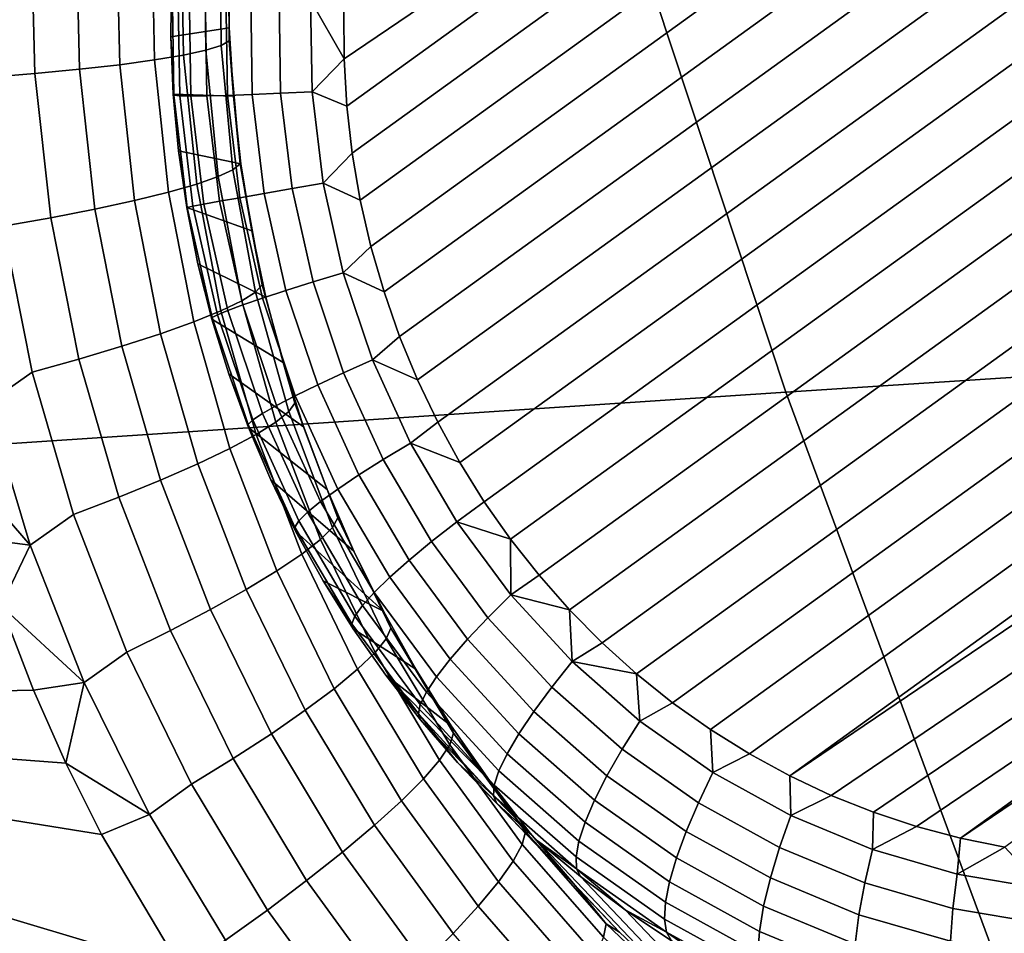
# Model space of a CAD drawing. Header units: metres. Extents: x -240 to 45, y -77 to 27.
# Tile 13 of 256: x -227.756 to -226.974, y -8.113 to -7.387. Entities that reach past the tile are written whole.
import ezdxf

# ---------------------------------------------------------------- set-up
doc = ezdxf.new("R2010")
doc.units = ezdxf.units.M
doc.layers.add('solid_102011X2', color=7, linetype='CONTINUOUS')

msp = doc.modelspace()

# ---------------------------------------------------------------- linework, layer by layer
at = {"layer": 'solid_102011X2'}
for points in [[(-227.498657, -7.38082, 273.935852), (-226.65744, -6.81143, 273.63089), (-226.624557, -6.826897, 273.620911), (-227.49852, -7.418451, 273.937744)], [(-227.496307, -7.456047, 273.938965), (-227.49852, -7.418451, 273.937744), (-226.624557, -6.826897, 273.620911)], [(-227.496307, -7.456047, 273.938965), (-226.624557, -6.826897, 273.620911), (-226.592468, -6.844385, 273.611298), (-227.491989, -7.493578, 273.939484)], [(-227.491989, -7.493578, 273.939484), (-226.592468, -6.844385, 273.611298), (-226.561417, -6.863772, 273.602142), (-227.485611, -7.530772, 273.939331)], [(-227.485611, -7.530772, 273.939331), (-226.561417, -6.863772, 273.602142), (-226.531418, -6.885045, 273.593414), (-227.477173, -7.567597, 273.938477)], [(-225.981155, -6.859543, 297.657959), (-227.392761, -6.94215, 295.94165), (-227.147232, -7.683289, 295.783081), (-225.740387, -7.591862, 297.498688)], [(-227.477173, -7.567597, 273.938477), (-226.531418, -6.885045, 273.593414), (-226.502731, -6.90802, 273.585205), (-227.466751, -7.603756, 273.93692)], [(-227.466751, -7.603756, 273.93692), (-226.502731, -6.90802, 273.585205), (-226.475357, -6.932666, 273.577515), (-227.454361, -7.639213, 273.934692)], [(-227.454361, -7.639213, 273.934692), (-226.475357, -6.932666, 273.577515), (-226.449509, -6.958776, 273.570404), (-227.440125, -7.673706, 273.931824)], [(-227.392761, -6.94215, 295.94165), (-228.788925, -7.025639, 294.207153), (-228.538406, -7.775663, 294.049469), (-227.147232, -7.683289, 295.783081)], [(-227.440125, -7.673706, 273.931824), (-226.449509, -6.958776, 273.570404), (-226.425186, -6.98629, 273.563843), (-227.424072, -7.70719, 273.928284)], [(-227.424072, -7.70719, 273.928284), (-226.425186, -6.98629, 273.563843), (-226.402588, -7.01495, 273.557922), (-227.406403, -7.73942, 273.924164)], [(-227.38707, -7.770453, 273.919434), (-227.406403, -7.73942, 273.924164), (-226.402588, -7.01495, 273.557922), (-226.381638, -7.044813, 273.552612)], [(-227.366119, -7.800317, 273.914124), (-227.38707, -7.770453, 273.919434), (-226.381638, -7.044813, 273.552612), (-226.362289, -7.075847, 273.547882)], [(-226.34462, -7.108077, 273.543762), (-227.343506, -7.828976, 273.908203), (-227.366119, -7.800317, 273.914124), (-226.362289, -7.075847, 273.547882)], [(-226.328583, -7.14156, 273.540253), (-227.319199, -7.85649, 273.901672), (-227.343506, -7.828976, 273.908203), (-226.34462, -7.108077, 273.543762)], [(-226.314346, -7.176054, 273.537354), (-227.29335, -7.8826, 273.894562), (-227.319199, -7.85649, 273.901672), (-226.328583, -7.14156, 273.540253)], [(-226.301956, -7.211511, 273.535156), (-227.265976, -7.907247, 273.886871), (-227.29335, -7.8826, 273.894562), (-226.314346, -7.176054, 273.537354)], [(-226.291534, -7.247669, 273.5336), (-227.237289, -7.930222, 273.878662), (-227.265976, -7.907247, 273.886871), (-226.301956, -7.211511, 273.535156)], [(-226.283096, -7.284494, 273.532745), (-227.207291, -7.951494, 273.869934), (-227.237289, -7.930222, 273.878662), (-226.291534, -7.247669, 273.5336)], [(-226.276718, -7.321689, 273.532562), (-227.176239, -7.970882, 273.860748), (-227.207291, -7.951494, 273.869934), (-226.283096, -7.284494, 273.532745)], [(-227.609756, -7.310316, 275.106293), (-227.608475, -7.411654, 275.09613), (-227.626205, -7.415496, 275.134369), (-227.627914, -7.311933, 275.144531)], [(-227.597168, -7.308329, 275.065918), (-227.596313, -7.407895, 275.055756), (-227.608475, -7.411654, 275.09613), (-227.609756, -7.310316, 275.106293)], [(-227.590408, -7.306012, 275.0242), (-227.589996, -7.404293, 275.014038), (-227.596313, -7.407895, 275.055756), (-227.597168, -7.308329, 275.065918)], [(-227.589996, -7.404293, 275.014038), (-227.590408, -7.306012, 275.0242), (-227.590561, -7.339492, 274.97879), (-227.589874, -7.393943, 274.973022)], [(-227.747375, -7.314185, 275.261566), (-227.744415, -7.430166, 275.251801), (-227.782822, -7.433292, 275.269318), (-227.78598, -7.313638, 275.278961)], [(-227.711594, -7.314286, 275.238953), (-227.708878, -7.426753, 275.229034), (-227.744415, -7.430166, 275.251801), (-227.747375, -7.314185, 275.261566)], [(-227.679337, -7.313938, 275.211517), (-227.67691, -7.423121, 275.201508), (-227.708878, -7.426753, 275.229034), (-227.711594, -7.314286, 275.238953)], [(-227.651245, -7.313148, 275.17984), (-227.64917, -7.419344, 275.169739), (-227.67691, -7.423121, 275.201508), (-227.679337, -7.313938, 275.211517)], [(-227.627914, -7.311933, 275.144531), (-227.626205, -7.415496, 275.134369), (-227.64917, -7.419344, 275.169739), (-227.651245, -7.313148, 275.17984)], [(-226.2724, -7.35922, 273.533112), (-227.14415, -7.98837, 273.851166), (-227.176239, -7.970882, 273.860748), (-226.276718, -7.321689, 273.532562)], [(-227.589874, -7.393943, 274.973022), (-227.590561, -7.339492, 274.97879), (-227.635834, -7.355625, 274.135651), (-227.636261, -7.401033, 274.138123)], [(-227.6353, -7.35748, 274.106628), (-227.63385, -7.447261, 274.110809), (-227.636261, -7.401033, 274.138123), (-227.635834, -7.355625, 274.135651)], [(-227.63385, -7.447261, 274.110809), (-227.6353, -7.35748, 274.106628), (-227.630554, -7.359462, 274.078003), (-227.629135, -7.447791, 274.082092)], [(-227.629135, -7.447791, 274.082092), (-227.630554, -7.359462, 274.078003), (-227.621704, -7.361528, 274.050354), (-227.620316, -7.448014, 274.054382)], [(-227.620316, -7.448014, 274.054382), (-227.621704, -7.361528, 274.050354), (-227.608932, -7.363632, 274.024323), (-227.607574, -7.447925, 274.028229)], [(-227.607574, -7.447925, 274.028229), (-227.608932, -7.363632, 274.024323), (-227.592514, -7.365731, 274.000397), (-227.591187, -7.447527, 274.004181)], [(-227.591187, -7.447527, 274.004181), (-227.592514, -7.365731, 274.000397), (-227.572769, -7.36778, 273.979126), (-227.571503, -7.446827, 273.982788)], [(-226.2724, -7.35922, 273.533112), (-226.270187, -7.396815, 273.534332), (-227.14415, -7.98837, 273.851166)], [(-227.571503, -7.446827, 273.982788), (-227.572769, -7.36778, 273.979126), (-227.550156, -7.369736, 273.960938), (-227.548935, -7.445842, 273.964478)], [(-227.548935, -7.445842, 273.964478), (-227.550156, -7.369736, 273.960938), (-227.525116, -7.371557, 273.946228), (-227.523941, -7.444591, 273.949615)], [(-227.525116, -7.371557, 273.946228), (-227.498657, -7.38082, 273.935852), (-227.49852, -7.418451, 273.937744)], [(-227.523941, -7.444591, 273.949615), (-227.525116, -7.371557, 273.946228), (-227.49852, -7.418451, 273.937744)], [(-227.586533, -7.448168, 274.966858), (-227.589874, -7.393943, 274.973022), (-227.636261, -7.401033, 274.138123), (-227.634369, -7.44644, 274.139862)], [(-227.589996, -7.404293, 275.014038), (-227.589874, -7.393943, 274.973022), (-227.586533, -7.448168, 274.966858)], [(-226.27005, -7.434446, 273.536224), (-227.111267, -8.003837, 273.841187), (-227.14415, -7.98837, 273.851166), (-226.270187, -7.396815, 273.534332)], [(-227.63385, -7.447261, 274.110809), (-227.634369, -7.44644, 274.139862), (-227.636261, -7.401033, 274.138123)], [(-227.589996, -7.404293, 275.014038), (-227.581055, -7.50189, 275.002625), (-227.586868, -7.506648, 275.044281), (-227.596313, -7.407895, 275.055756)], [(-227.589996, -7.404293, 275.014038), (-227.586533, -7.448168, 274.966858), (-227.581055, -7.50189, 275.002625)], [(-227.608475, -7.411654, 275.09613), (-227.598495, -7.512058, 275.084656), (-227.615677, -7.51801, 275.122864), (-227.626205, -7.415496, 275.134369)], [(-227.596313, -7.407895, 275.055756), (-227.586868, -7.506648, 275.044281), (-227.598495, -7.512058, 275.084656), (-227.608475, -7.411654, 275.09613)], [(-227.64917, -7.419344, 275.169739), (-227.638077, -7.524387, 275.158234), (-227.665253, -7.531061, 275.190002), (-227.67691, -7.423121, 275.201508)], [(-227.626205, -7.415496, 275.134369), (-227.615677, -7.51801, 275.122864), (-227.638077, -7.524387, 275.158234), (-227.64917, -7.419344, 275.169739)], [(-227.523941, -7.444591, 273.949615), (-227.49852, -7.418451, 273.937744), (-227.496307, -7.456047, 273.938965)], [(-227.708878, -7.426753, 275.229034), (-227.696655, -7.5379, 275.21759), (-227.731674, -7.544767, 275.240387), (-227.744415, -7.430166, 275.251801)], [(-227.67691, -7.423121, 275.201508), (-227.665253, -7.531061, 275.190002), (-227.696655, -7.5379, 275.21759), (-227.708878, -7.426753, 275.229034)], [(-227.744415, -7.430166, 275.251801), (-227.731674, -7.544767, 275.240387), (-227.769592, -7.551526, 275.257965), (-227.782822, -7.433292, 275.269318)], [(-226.272003, -7.471937, 273.538788), (-227.077606, -8.017276, 273.830872), (-227.111267, -8.003837, 273.841187), (-226.27005, -7.434446, 273.536224)], [(-227.580566, -7.501995, 274.960388), (-227.586533, -7.448168, 274.966858), (-227.634369, -7.44644, 274.139862), (-227.630127, -7.491711, 274.140808)], [(-227.63385, -7.447261, 274.110809), (-227.623184, -7.536509, 274.111938), (-227.630127, -7.491711, 274.140808), (-227.634369, -7.44644, 274.139862)], [(-227.623184, -7.536509, 274.111938), (-227.63385, -7.447261, 274.110809), (-227.629135, -7.447791, 274.082092), (-227.618637, -7.535594, 274.083221)], [(-227.618637, -7.535594, 274.083221), (-227.629135, -7.447791, 274.082092), (-227.620316, -7.448014, 274.054382), (-227.610046, -7.533985, 274.05545)], [(-227.610046, -7.533985, 274.05545), (-227.620316, -7.448014, 274.054382), (-227.607574, -7.447925, 274.028229), (-227.597565, -7.531717, 274.029297)], [(-227.597565, -7.531717, 274.029297), (-227.607574, -7.447925, 274.028229), (-227.591187, -7.447527, 274.004181), (-227.581467, -7.528836, 274.005219)], [(-227.581467, -7.528836, 274.005219), (-227.591187, -7.447527, 274.004181), (-227.571503, -7.446827, 273.982788), (-227.562103, -7.525405, 273.983765)], [(-227.581055, -7.50189, 275.002625), (-227.586533, -7.448168, 274.966858), (-227.580566, -7.501995, 274.960388)], [(-227.562103, -7.525405, 273.983765), (-227.571503, -7.446827, 273.982788), (-227.548935, -7.445842, 273.964478), (-227.539886, -7.521495, 273.965424)], [(-227.539886, -7.521495, 273.965424), (-227.548935, -7.445842, 273.964478), (-227.523941, -7.444591, 273.949615), (-227.515259, -7.51719, 273.950531)], [(-227.515259, -7.51719, 273.950531), (-227.523941, -7.444591, 273.949615), (-227.496307, -7.456047, 273.938965), (-227.491989, -7.493578, 273.939484)], [(-226.276031, -7.509224, 273.542053), (-227.04335, -8.02863, 273.820221), (-227.077606, -8.017276, 273.830872), (-226.272003, -7.471937, 273.538788)], [(-227.57196, -7.555305, 274.953613), (-227.580566, -7.501995, 274.960388), (-227.630127, -7.491711, 274.140808), (-227.623581, -7.536715, 274.140991)], [(-227.623184, -7.536509, 274.111938), (-227.623581, -7.536715, 274.140991), (-227.630127, -7.491711, 274.140808)], [(-227.515259, -7.51719, 273.950531), (-227.491989, -7.493578, 273.939484), (-227.485611, -7.530772, 273.939331)], [(-227.586868, -7.506648, 275.044281), (-227.568878, -7.603863, 275.03183), (-227.57988, -7.610805, 275.072113), (-227.598495, -7.512058, 275.084656)], [(-227.581055, -7.50189, 275.002625), (-227.563599, -7.598066, 274.990234), (-227.568878, -7.603863, 275.03183), (-227.586868, -7.506648, 275.044281)], [(-227.581055, -7.50189, 275.002625), (-227.580566, -7.501995, 274.960388), (-227.57196, -7.555305, 274.953613)], [(-227.581055, -7.50189, 275.002625), (-227.57196, -7.555305, 274.953613), (-227.563599, -7.598066, 274.990234)], [(-227.598495, -7.512058, 275.084656), (-227.57988, -7.610805, 275.072113), (-227.59639, -7.618753, 275.110291), (-227.615677, -7.51801, 275.122864)], [(-226.276031, -7.509224, 273.542053), (-227.00853, -8.037886, 273.809296), (-227.04335, -8.02863, 273.820221)], [(-226.276031, -7.509224, 273.542053), (-226.28212, -7.546182, 273.545959), (-227.00853, -8.037886, 273.809296)], [(-227.615677, -7.51801, 275.122864), (-227.59639, -7.618753, 275.110291), (-227.618057, -7.62755, 275.145599), (-227.638077, -7.524387, 275.158234)], [(-227.544693, -7.602591, 273.982056), (-227.562103, -7.525405, 273.983765), (-227.539886, -7.521495, 273.965424), (-227.523117, -7.595809, 273.963776)], [(-227.523117, -7.595809, 273.963776), (-227.539886, -7.521495, 273.965424), (-227.515259, -7.51719, 273.950531), (-227.499176, -7.588504, 273.948944)], [(-227.499176, -7.588504, 273.948944), (-227.515259, -7.51719, 273.950531), (-227.485611, -7.530772, 273.939331), (-227.477173, -7.567597, 273.938477)], [(-227.638077, -7.524387, 275.158234), (-227.618057, -7.62755, 275.145599), (-227.644455, -7.63702, 275.177307), (-227.665253, -7.531061, 275.190002)], [(-227.578995, -7.614024, 274.027466), (-227.597565, -7.531717, 274.029297), (-227.581467, -7.528836, 274.005219), (-227.563461, -7.608706, 274.003448)], [(-227.563461, -7.608706, 274.003448), (-227.581467, -7.528836, 274.005219), (-227.562103, -7.525405, 273.983765), (-227.544693, -7.602591, 273.982056)], [(-227.696655, -7.5379, 275.21759), (-227.675079, -7.646974, 275.204803), (-227.70929, -7.657215, 275.227539), (-227.731674, -7.544767, 275.240387)], [(-227.665253, -7.531061, 275.190002), (-227.644455, -7.63702, 275.177307), (-227.675079, -7.646974, 275.204803), (-227.696655, -7.5379, 275.21759)], [(-227.623184, -7.536509, 274.111938), (-227.603409, -7.624175, 274.109985), (-227.614716, -7.581318, 274.140381), (-227.623581, -7.536715, 274.140991)], [(-227.56076, -7.607959, 274.946594), (-227.57196, -7.555305, 274.953613), (-227.623581, -7.536715, 274.140991), (-227.614716, -7.581318, 274.140381)], [(-227.603409, -7.624175, 274.109985), (-227.623184, -7.536509, 274.111938), (-227.618637, -7.535594, 274.083221), (-227.599197, -7.621842, 274.081299)], [(-227.599197, -7.621842, 274.081299), (-227.618637, -7.535594, 274.083221), (-227.610046, -7.533985, 274.05545), (-227.590988, -7.618434, 274.053589)], [(-227.590988, -7.618434, 274.053589), (-227.610046, -7.533985, 274.05545), (-227.597565, -7.531717, 274.029297), (-227.578995, -7.614024, 274.027466)], [(-227.731674, -7.544767, 275.240387), (-227.70929, -7.657215, 275.227539), (-227.746429, -7.667538, 275.245087), (-227.769592, -7.551526, 275.257965)], [(-227.769592, -7.551526, 275.257965), (-227.746429, -7.667538, 275.245087), (-227.782059, -7.692389, 275.255341), (-227.80661, -7.576771, 275.268036)], [(-226.28212, -7.546182, 273.545959), (-226.973282, -8.045003, 273.798126), (-227.00853, -8.037886, 273.809296)], [(-227.563599, -7.598066, 274.990234), (-227.57196, -7.555305, 274.953613), (-227.56076, -7.607959, 274.946594)], [(-227.499176, -7.588504, 273.948944), (-227.477173, -7.567597, 273.938477), (-227.466751, -7.603756, 273.93692)], [(-227.546997, -7.659844, 274.939392), (-227.56076, -7.607959, 274.946594), (-227.614716, -7.581318, 274.140381), (-227.603577, -7.625391, 274.139038)], [(-227.603409, -7.624175, 274.109985), (-227.603577, -7.625391, 274.139038), (-227.614716, -7.581318, 274.140381)], [(-227.49884, -7.667912, 273.959564), (-227.523117, -7.595809, 273.963776), (-227.499176, -7.588504, 273.948944), (-227.475876, -7.657696, 273.944885)], [(-227.475876, -7.657696, 273.944885), (-227.499176, -7.588504, 273.948944), (-227.466751, -7.603756, 273.93692), (-227.454361, -7.639213, 273.934692)], [(-225.740387, -7.591862, 297.498688), (-227.147232, -7.683289, 295.783081), (-226.876999, -8.412766, 295.608521), (-225.475372, -8.312657, 297.323395)], [(-227.563599, -7.598066, 274.990234), (-227.537704, -7.692107, 274.977081), (-227.54245, -7.69884, 275.018616), (-227.568878, -7.603863, 275.03183)], [(-227.537704, -7.692107, 274.977081), (-227.563599, -7.598066, 274.990234), (-227.56076, -7.607959, 274.946594), (-227.546997, -7.659844, 274.939392)], [(-227.519485, -7.67748, 273.977692), (-227.544693, -7.602591, 273.982056), (-227.523117, -7.595809, 273.963776), (-227.49884, -7.667912, 273.959564)], [(-227.568878, -7.603863, 275.03183), (-227.54245, -7.69884, 275.018616), (-227.55278, -7.707207, 275.058807), (-227.57988, -7.610805, 275.072113)], [(-227.552109, -7.693883, 274.022797), (-227.578995, -7.614024, 274.027466), (-227.563461, -7.608706, 274.003448), (-227.537369, -7.686199, 273.998901)], [(-227.537369, -7.686199, 273.998901), (-227.563461, -7.608706, 274.003448), (-227.544693, -7.602591, 273.982056), (-227.519485, -7.67748, 273.977692)], [(-227.57988, -7.610805, 275.072113), (-227.55278, -7.707207, 275.058807), (-227.568497, -7.717042, 275.096893), (-227.59639, -7.618753, 275.110291)], [(-227.5634, -7.700371, 274.048798), (-227.590988, -7.618434, 274.053589), (-227.578995, -7.614024, 274.027466), (-227.552109, -7.693883, 274.022797)], [(-227.59639, -7.618753, 275.110291), (-227.568497, -7.717042, 275.096893), (-227.589279, -7.72815, 275.13205), (-227.618057, -7.62755, 275.145599)], [(-227.603409, -7.624175, 274.109985), (-227.574768, -7.709234, 274.105011), (-227.590195, -7.668802, 274.136902), (-227.603577, -7.625391, 274.139038)], [(-227.574768, -7.709234, 274.105011), (-227.603409, -7.624175, 274.109985), (-227.599197, -7.621842, 274.081299), (-227.571014, -7.705524, 274.076385)], [(-227.571014, -7.705524, 274.076385), (-227.599197, -7.621842, 274.081299), (-227.590988, -7.618434, 274.053589), (-227.5634, -7.700371, 274.048798)], [(-227.618057, -7.62755, 275.145599), (-227.589279, -7.72815, 275.13205), (-227.614731, -7.740308, 275.163635), (-227.644455, -7.63702, 275.177307)], [(-227.530716, -7.710836, 274.932007), (-227.546997, -7.659844, 274.939392), (-227.603577, -7.625391, 274.139038), (-227.590195, -7.668802, 274.136902)], [(-227.644455, -7.63702, 275.177307), (-227.614731, -7.740308, 275.163635), (-227.644333, -7.753274, 275.19101), (-227.675079, -7.646974, 275.204803)], [(-227.475876, -7.657696, 273.944885), (-227.454361, -7.639213, 273.934692), (-227.440125, -7.673706, 273.931824)], [(-227.675079, -7.646974, 275.204803), (-227.644333, -7.753274, 275.19101), (-227.67749, -7.766791, 275.213593), (-227.70929, -7.657215, 275.227539)], [(-227.70929, -7.657215, 275.227539), (-227.67749, -7.766791, 275.213593), (-227.713547, -7.78059, 275.230957), (-227.746429, -7.667538, 275.245087)], [(-227.537704, -7.692107, 274.977081), (-227.546997, -7.659844, 274.939392), (-227.530716, -7.710836, 274.932007)], [(-227.467331, -7.736958, 273.952789), (-227.49884, -7.667912, 273.959564), (-227.475876, -7.657696, 273.944885), (-227.445633, -7.723955, 273.938416)], [(-227.445633, -7.723955, 273.938416), (-227.475876, -7.657696, 273.944885), (-227.440125, -7.673706, 273.931824), (-227.424072, -7.70719, 273.928284)], [(-227.746429, -7.667538, 275.245087), (-227.713547, -7.78059, 275.230957), (-227.748138, -7.805065, 275.241394), (-227.782059, -7.692389, 275.255341)], [(-227.511963, -7.760825, 274.9245), (-227.530716, -7.710836, 274.932007), (-227.590195, -7.668802, 274.136902), (-227.5746, -7.711427, 274.133972)], [(-227.574768, -7.709234, 274.105011), (-227.5746, -7.711427, 274.133972), (-227.590195, -7.668802, 274.136902)], [(-227.486755, -7.749195, 273.970673), (-227.519485, -7.67748, 273.977692), (-227.49884, -7.667912, 273.959564), (-227.467331, -7.736958, 273.952789)], [(-227.503494, -7.760407, 273.991669), (-227.537369, -7.686199, 273.998901), (-227.519485, -7.67748, 273.977692), (-227.486755, -7.749195, 273.970673)], [(-227.147232, -7.683289, 295.783081), (-228.538406, -7.775663, 294.049469), (-228.26268, -8.513878, 293.875916), (-226.876999, -8.412766, 295.608521)], [(-227.517197, -7.770357, 274.01532), (-227.552109, -7.693883, 274.022797), (-227.537369, -7.686199, 273.998901), (-227.503494, -7.760407, 273.991669)], [(-227.782059, -7.692389, 275.255341), (-227.748138, -7.805065, 275.241394), (-227.806351, -7.737609, 275.256653)], [(-227.527588, -7.778834, 274.041138), (-227.5634, -7.700371, 274.048798), (-227.552109, -7.693883, 274.022797), (-227.517197, -7.770357, 274.01532)], [(-227.537704, -7.692107, 274.977081), (-227.503571, -7.783316, 274.96344), (-227.507767, -7.790905, 275.004883), (-227.54245, -7.69884, 275.018616)], [(-227.503571, -7.783316, 274.96344), (-227.537704, -7.692107, 274.977081), (-227.530716, -7.710836, 274.932007), (-227.511963, -7.760825, 274.9245)], [(-227.534439, -7.785659, 274.068573), (-227.571014, -7.705524, 274.076385), (-227.5634, -7.700371, 274.048798), (-227.527588, -7.778834, 274.041138)], [(-227.54245, -7.69884, 275.018616), (-227.507767, -7.790905, 275.004883), (-227.51738, -7.800607, 275.044952), (-227.55278, -7.707207, 275.058807)], [(-227.537598, -7.790687, 274.097046), (-227.574768, -7.709234, 274.105011), (-227.571014, -7.705524, 274.076385), (-227.534439, -7.785659, 274.068573)], [(-227.574768, -7.709234, 274.105011), (-227.537598, -7.790687, 274.097046), (-227.556854, -7.753138, 274.130341), (-227.5746, -7.711427, 274.133972)], [(-227.55278, -7.707207, 275.058807), (-227.51738, -7.800607, 275.044952), (-227.532211, -7.81223, 275.082855), (-227.568497, -7.717042, 275.096893)], [(-227.445633, -7.723955, 273.938416), (-227.424072, -7.70719, 273.928284), (-227.406403, -7.73942, 273.924164)], [(-227.568497, -7.717042, 275.096893), (-227.532211, -7.81223, 275.082855), (-227.551987, -7.825541, 275.117859), (-227.589279, -7.72815, 275.13205)], [(-227.490784, -7.8097, 274.916931), (-227.511963, -7.760825, 274.9245), (-227.5746, -7.711427, 274.133972), (-227.556854, -7.753138, 274.130341)], [(-227.42894, -7.802139, 273.943604), (-227.467331, -7.736958, 273.952789), (-227.445633, -7.723955, 273.938416), (-227.408813, -7.786504, 273.929596)], [(-227.408813, -7.786504, 273.929596), (-227.445633, -7.723955, 273.938416), (-227.406403, -7.73942, 273.924164), (-227.38707, -7.770453, 273.919434)], [(-227.589279, -7.72815, 275.13205), (-227.551987, -7.825541, 275.117859), (-227.576309, -7.840275, 275.149231), (-227.614731, -7.740308, 275.163635)], [(-227.748138, -7.805065, 275.241394), (-227.788879, -7.799725, 275.249207), (-227.806351, -7.737609, 275.256653)], [(-227.614731, -7.740308, 275.163635), (-227.576309, -7.840275, 275.149231), (-227.604675, -7.85614, 275.176361), (-227.644333, -7.753274, 275.19101)], [(-227.446884, -7.816895, 273.961121), (-227.486755, -7.749195, 273.970673), (-227.467331, -7.736958, 273.952789), (-227.42894, -7.802139, 273.943604)], [(-227.46225, -7.830461, 273.981781), (-227.503494, -7.760407, 273.991669), (-227.486755, -7.749195, 273.970673), (-227.446884, -7.816895, 273.961121)], [(-227.644333, -7.753274, 275.19101), (-227.604675, -7.85614, 275.176361), (-227.636536, -7.872819, 275.19873), (-227.67749, -7.766791, 275.213593)], [(-227.467239, -7.857349, 274.909271), (-227.490784, -7.8097, 274.916931), (-227.556854, -7.753138, 274.130341), (-227.537003, -7.793814, 274.125946)], [(-227.537598, -7.790687, 274.097046), (-227.537003, -7.793814, 274.125946), (-227.556854, -7.753138, 274.130341)], [(-227.474701, -7.842549, 274.005127), (-227.517197, -7.770357, 274.01532), (-227.503494, -7.760407, 273.991669), (-227.46225, -7.830461, 273.981781)], [(-227.503571, -7.783316, 274.96344), (-227.511963, -7.760825, 274.9245), (-227.490784, -7.8097, 274.916931)], [(-227.67749, -7.766791, 275.213593), (-227.636536, -7.872819, 275.19873), (-227.671249, -7.88998, 275.215851), (-227.713547, -7.78059, 275.230957)], [(-227.483978, -7.852904, 274.03067), (-227.527588, -7.778834, 274.041138), (-227.517197, -7.770357, 274.01532), (-227.474701, -7.842549, 274.005127)], [(-227.408813, -7.786504, 273.929596), (-227.38707, -7.770453, 273.919434), (-227.366119, -7.800317, 273.914124)], [(-227.713547, -7.78059, 275.230957), (-227.671249, -7.88998, 275.215851), (-227.705093, -7.91414, 275.22641), (-227.748138, -7.805065, 275.241394)], [(-227.489899, -7.861307, 274.057892), (-227.534439, -7.785659, 274.068573), (-227.527588, -7.778834, 274.041138), (-227.483978, -7.852904, 274.03067)], [(-227.49231, -7.867579, 274.086182), (-227.537598, -7.790687, 274.097046), (-227.534439, -7.785659, 274.068573), (-227.489899, -7.861307, 274.057892)], [(-227.503571, -7.783316, 274.96344), (-227.461365, -7.870996, 274.949463), (-227.465012, -7.879384, 274.990814), (-227.507767, -7.790905, 275.004883)], [(-227.461365, -7.870996, 274.949463), (-227.503571, -7.783316, 274.96344), (-227.490784, -7.8097, 274.916931), (-227.467239, -7.857349, 274.909271)], [(-227.384155, -7.862689, 273.932068), (-227.42894, -7.802139, 273.943604), (-227.408813, -7.786504, 273.929596), (-227.365814, -7.844611, 273.918518)], [(-227.365814, -7.844611, 273.918518), (-227.408813, -7.786504, 273.929596), (-227.366119, -7.800317, 273.914124)], [(-227.537598, -7.790687, 274.097046), (-227.49231, -7.867579, 274.086182), (-227.515091, -7.833335, 274.120789), (-227.537003, -7.793814, 274.125946)], [(-227.467239, -7.857349, 274.909271), (-227.537003, -7.793814, 274.125946), (-227.515091, -7.833335, 274.120789)], [(-227.507767, -7.790905, 275.004883), (-227.465012, -7.879384, 274.990814), (-227.473877, -7.890347, 275.030731), (-227.51738, -7.800607, 275.044952)], [(-227.748138, -7.805065, 275.241394), (-227.771255, -7.853117, 275.242462), (-227.788879, -7.799725, 275.249207)], [(-227.51738, -7.800607, 275.044952), (-227.473877, -7.890347, 275.030731), (-227.487747, -7.903667, 275.068451), (-227.532211, -7.81223, 275.082855)], [(-227.40036, -7.879786, 273.949127), (-227.446884, -7.816895, 273.961121), (-227.42894, -7.802139, 273.943604), (-227.384155, -7.862689, 273.932068)], [(-227.365814, -7.844611, 273.918518), (-227.366119, -7.800317, 273.914124), (-227.343506, -7.828976, 273.908203)], [(-227.748138, -7.805065, 275.241394), (-227.705093, -7.91414, 275.22641), (-227.771255, -7.853117, 275.242462)], [(-227.532211, -7.81223, 275.082855), (-227.487747, -7.903667, 275.068451), (-227.506393, -7.91908, 275.10321), (-227.551987, -7.825541, 275.117859)], [(-227.414093, -7.895538, 273.96936), (-227.46225, -7.830461, 273.981781), (-227.446884, -7.816895, 273.961121), (-227.40036, -7.879786, 273.949127)], [(-227.551987, -7.825541, 275.117859), (-227.506393, -7.91908, 275.10321), (-227.529404, -7.936277, 275.134308), (-227.576309, -7.840275, 275.149231)], [(-227.467239, -7.857349, 274.909271), (-227.515091, -7.833335, 274.120789), (-227.491196, -7.871586, 274.11496), (-227.441391, -7.903655, 274.901611)], [(-227.49231, -7.867579, 274.086182), (-227.491196, -7.871586, 274.11496), (-227.515091, -7.833335, 274.120789)], [(-227.425079, -7.909613, 273.99234), (-227.474701, -7.842549, 274.005127), (-227.46225, -7.830461, 273.981781), (-227.414093, -7.895538, 273.96936)], [(-227.365814, -7.844611, 273.918518), (-227.343506, -7.828976, 273.908203), (-227.319199, -7.85649, 273.901672)], [(-227.576309, -7.840275, 275.149231), (-227.529404, -7.936277, 275.134308), (-227.556335, -7.954917, 275.161133), (-227.604675, -7.85614, 275.176361)], [(-227.433075, -7.921713, 274.017548), (-227.483978, -7.852904, 274.03067), (-227.474701, -7.842549, 274.005127), (-227.425079, -7.909613, 273.99234)], [(-227.333466, -7.9179, 273.918304), (-227.384155, -7.862689, 273.932068), (-227.365814, -7.844611, 273.918518), (-227.317184, -7.897593, 273.905334)], [(-227.317184, -7.897593, 273.905334), (-227.365814, -7.844611, 273.918518), (-227.319199, -7.85649, 273.901672)], [(-227.745499, -7.920228, 275.233429), (-228.330002, -7.932143, 275.287811), (-227.771255, -7.853117, 275.242462)], [(-227.705093, -7.91414, 275.22641), (-227.745499, -7.920228, 275.233429), (-227.771255, -7.853117, 275.242462)], [(-227.604675, -7.85614, 275.176361), (-227.556335, -7.954917, 275.161133), (-227.586655, -7.974628, 275.183167), (-227.636536, -7.872819, 275.19873)], [(-227.437897, -7.931581, 274.044495), (-227.489899, -7.861307, 274.057892), (-227.483978, -7.852904, 274.03067), (-227.433075, -7.921713, 274.017548)], [(-227.461365, -7.870996, 274.949463), (-227.467239, -7.857349, 274.909271), (-227.441391, -7.903655, 274.901611)], [(-227.317184, -7.897593, 273.905334), (-227.319199, -7.85649, 273.901672), (-227.29335, -7.8826, 273.894562)], [(-227.439468, -7.93901, 274.072571), (-227.49231, -7.867579, 274.086182), (-227.489899, -7.861307, 274.057892), (-227.437897, -7.931581, 274.044495)], [(-227.347717, -7.93713, 273.934845), (-227.40036, -7.879786, 273.949127), (-227.384155, -7.862689, 273.932068), (-227.333466, -7.9179, 273.918304)], [(-227.636536, -7.872819, 275.19873), (-227.586655, -7.974628, 275.183167), (-227.619751, -7.995018, 275.199921), (-227.671249, -7.88998, 275.215851)], [(-227.49231, -7.867579, 274.086182), (-227.439468, -7.93901, 274.072571), (-227.465393, -7.908455, 274.108398), (-227.491196, -7.871586, 274.11496)], [(-227.465393, -7.908455, 274.108398), (-227.4133, -7.948534, 274.893921), (-227.441391, -7.903655, 274.901611), (-227.491196, -7.871586, 274.11496)], [(-227.461365, -7.870996, 274.949463), (-227.411438, -7.954435, 274.935394), (-227.414566, -7.963588, 274.976593), (-227.465012, -7.879384, 274.990814)], [(-227.411438, -7.954435, 274.935394), (-227.461365, -7.870996, 274.949463), (-227.441391, -7.903655, 274.901611), (-227.4133, -7.948534, 274.893921)], [(-227.465012, -7.879384, 274.990814), (-227.414566, -7.963588, 274.976593), (-227.422638, -7.975756, 275.016357), (-227.473877, -7.890347, 275.030731)], [(-227.359619, -7.954876, 273.95459), (-227.414093, -7.895538, 273.96936), (-227.40036, -7.879786, 273.949127), (-227.347717, -7.93713, 273.934845)], [(-227.317184, -7.897593, 273.905334), (-227.29335, -7.8826, 273.894562), (-227.265976, -7.907247, 273.886871)], [(-227.671249, -7.88998, 275.215851), (-227.619751, -7.995018, 275.199921), (-227.653183, -8.018961, 275.210602), (-227.705093, -7.91414, 275.22641)], [(-227.473877, -7.890347, 275.030731), (-227.422638, -7.975756, 275.016357), (-227.435486, -7.990696, 275.053833), (-227.487747, -7.903667, 275.068451)], [(-227.368942, -7.970763, 273.977112), (-227.425079, -7.909613, 273.99234), (-227.414093, -7.895538, 273.96936), (-227.359619, -7.954876, 273.95459)], [(-227.277481, -7.967123, 273.902527), (-227.333466, -7.9179, 273.918304), (-227.317184, -7.897593, 273.905334), (-227.263458, -7.944829, 273.890167)], [(-227.263458, -7.944829, 273.890167), (-227.317184, -7.897593, 273.905334), (-227.265976, -7.907247, 273.886871)], [(-227.487747, -7.903667, 275.068451), (-227.435486, -7.990696, 275.053833), (-227.452866, -8.008112, 275.088287), (-227.506393, -7.91908, 275.10321)], [(-227.383026, -7.99192, 274.886261), (-227.4133, -7.948534, 274.893921), (-227.465393, -7.908455, 274.108398)], [(-227.383026, -7.99192, 274.886261), (-227.465393, -7.908455, 274.108398), (-227.437759, -7.943834, 274.101196), (-227.350586, -8.033778, 274.878601)], [(-227.439468, -7.93901, 274.072571), (-227.437759, -7.943834, 274.101196), (-227.465393, -7.908455, 274.108398)], [(-227.375473, -7.984453, 274.001953), (-227.433075, -7.921713, 274.017548), (-227.425079, -7.909613, 273.99234), (-227.368942, -7.970763, 273.977112)], [(-227.263458, -7.944829, 273.890167), (-227.265976, -7.907247, 273.886871), (-227.237289, -7.930222, 273.878662)], [(-227.745499, -7.920228, 275.233429), (-227.719742, -7.978331, 275.225128), (-228.330002, -7.932143, 275.287811)], [(-227.705093, -7.91414, 275.22641), (-227.719742, -7.978331, 275.225128), (-227.745499, -7.920228, 275.233429)], [(-227.705093, -7.91414, 275.22641), (-227.653183, -8.018961, 275.210602), (-227.719742, -7.978331, 275.225128)], [(-227.506393, -7.91908, 275.10321), (-227.452866, -8.008112, 275.088287), (-227.474426, -8.027657, 275.119049), (-227.529404, -7.936277, 275.134308)], [(-227.379074, -7.995658, 274.028534), (-227.437897, -7.931581, 274.044495), (-227.433075, -7.921713, 274.017548), (-227.375473, -7.984453, 274.001953)], [(-227.289566, -7.988256, 273.918457), (-227.347717, -7.93713, 273.934845), (-227.333466, -7.9179, 273.918304), (-227.277481, -7.967123, 273.902527)], [(-227.627426, -8.142597, 275.199066), (-227.55426, -8.242851, 275.180908), (-227.900406, -8.559328, 275.17984), (-228.330002, -7.932143, 275.287811)], [(-227.691376, -8.034858, 275.216614), (-227.627426, -8.142597, 275.199066), (-228.330002, -7.932143, 275.287811)], [(-227.719742, -7.978331, 275.225128), (-227.691376, -8.034858, 275.216614), (-228.330002, -7.932143, 275.287811)], [(-227.529404, -7.936277, 275.134308), (-227.474426, -8.027657, 275.119049), (-227.499741, -8.048939, 275.145477), (-227.556335, -7.954917, 275.161133)], [(-227.379684, -8.004141, 274.056366), (-227.439468, -7.93901, 274.072571), (-227.437897, -7.931581, 274.044495), (-227.379074, -7.995658, 274.028534)], [(-227.299454, -8.007779, 273.937622), (-227.359619, -7.954876, 273.95459), (-227.347717, -7.93713, 273.934845), (-227.289566, -7.988256, 273.918457)], [(-227.205292, -7.985765, 273.87323), (-227.263458, -7.944829, 273.890167), (-227.237289, -7.930222, 273.878662), (-227.207291, -7.951494, 273.869934)], [(-227.439468, -7.93901, 274.072571), (-227.408356, -7.977619, 274.093292), (-227.437759, -7.943834, 274.101196)], [(-227.379684, -8.004141, 274.056366), (-227.408356, -7.977619, 274.093292), (-227.439468, -7.93901, 274.072571)], [(-227.350586, -8.033778, 274.878601), (-227.437759, -7.943834, 274.101196), (-227.408356, -7.977619, 274.093292), (-227.31604, -8.07402, 274.871002)], [(-227.216858, -8.009782, 273.884888), (-227.277481, -7.967123, 273.902527), (-227.263458, -7.944829, 273.890167), (-227.205292, -7.985765, 273.87323)], [(-227.411438, -7.954435, 274.935394), (-227.4133, -7.948534, 274.893921), (-227.383026, -7.99192, 274.886261)], [(-227.205292, -7.985765, 273.87323), (-227.207291, -7.951494, 273.869934), (-227.176239, -7.970882, 273.860748)], [(-227.556335, -7.954917, 275.161133), (-227.499741, -8.048939, 275.145477), (-227.52829, -8.071537, 275.167084), (-227.586655, -7.974628, 275.183167)], [(-227.356857, -8.042832, 274.962402), (-227.414566, -7.963588, 274.976593), (-227.411438, -7.954435, 274.935394), (-227.354263, -8.032926, 274.921326)], [(-227.354263, -8.032926, 274.921326), (-227.411438, -7.954435, 274.935394), (-227.383026, -7.99192, 274.886261)], [(-227.306946, -8.025281, 273.959625), (-227.368942, -7.970763, 273.977112), (-227.359619, -7.954876, 273.95459), (-227.299454, -8.007779, 273.937622)], [(-227.364105, -8.056165, 275.001923), (-227.422638, -7.975756, 275.016357), (-227.414566, -7.963588, 274.976593), (-227.356857, -8.042832, 274.962402)], [(-227.226608, -8.032563, 273.900116), (-227.289566, -7.988256, 273.918457), (-227.277481, -7.967123, 273.902527), (-227.216858, -8.009782, 273.884888)], [(-227.586655, -7.974628, 275.183167), (-227.52829, -8.071537, 275.167084), (-227.559525, -8.094999, 275.183411), (-227.619751, -7.995018, 275.199921)], [(-227.375839, -8.072657, 275.039124), (-227.435486, -7.990696, 275.053833), (-227.422638, -7.975756, 275.016357), (-227.364105, -8.056165, 275.001923)], [(-227.311859, -8.04039, 273.984009), (-227.375473, -7.984453, 274.001953), (-227.368942, -7.970763, 273.977112), (-227.306946, -8.025281, 273.959625)], [(-227.143341, -8.019923, 273.854706), (-227.205292, -7.985765, 273.87323), (-227.176239, -7.970882, 273.860748), (-227.14415, -7.98837, 273.851166)], [(-227.653183, -8.018961, 275.210602), (-227.691376, -8.034858, 275.216614), (-227.719742, -7.978331, 275.225128)], [(-227.31604, -8.07402, 274.871002), (-227.408356, -7.977619, 274.093292), (-227.377274, -8.009712, 274.084778), (-227.279465, -8.112547, 274.863403)], [(-227.379684, -8.004141, 274.056366), (-227.377274, -8.009712, 274.084778), (-227.408356, -7.977619, 274.093292)], [(-227.314102, -8.052787, 274.010223), (-227.379074, -7.995658, 274.028534), (-227.375473, -7.984453, 274.001953), (-227.311859, -8.04039, 273.984009)], [(-227.391846, -8.091981, 275.073242), (-227.452866, -8.008112, 275.088287), (-227.435486, -7.990696, 275.053833), (-227.375839, -8.072657, 275.039124)], [(-227.354263, -8.032926, 274.921326), (-227.383026, -7.99192, 274.886261), (-227.350586, -8.033778, 274.878601)], [(-227.234299, -8.053628, 273.918671), (-227.299454, -8.007779, 273.937622), (-227.289566, -7.988256, 273.918457), (-227.226608, -8.032563, 273.900116)], [(-227.152313, -8.045377, 273.86557), (-227.216858, -8.009782, 273.884888), (-227.205292, -7.985765, 273.87323), (-227.143341, -8.019923, 273.854706)], [(-227.143341, -8.019923, 273.854706), (-227.14415, -7.98837, 273.851166), (-227.111267, -8.003837, 273.841187)], [(-227.619751, -7.995018, 275.199921), (-227.559525, -8.094999, 275.183411), (-227.592819, -8.118859, 275.194153), (-227.653183, -8.018961, 275.210602)], [(-227.313644, -8.062209, 274.03775), (-227.379684, -8.004141, 274.056366), (-227.379074, -7.995658, 274.028534), (-227.314102, -8.052787, 274.010223)], [(-227.379684, -8.004141, 274.056366), (-227.34462, -8.040019, 274.075653), (-227.377274, -8.009712, 274.084778)], [(-227.313644, -8.062209, 274.03775), (-227.34462, -8.040019, 274.075653), (-227.379684, -8.004141, 274.056366)], [(-227.239792, -8.072529, 273.940094), (-227.306946, -8.025281, 273.959625), (-227.299454, -8.007779, 273.937622), (-227.234299, -8.053628, 273.918671)], [(-227.078354, -8.046902, 273.834839), (-227.143341, -8.019923, 273.854706), (-227.111267, -8.003837, 273.841187), (-227.077606, -8.017276, 273.830872)], [(-227.411804, -8.113751, 275.103577), (-227.474426, -8.027657, 275.119049), (-227.452866, -8.008112, 275.088287), (-227.391846, -8.091981, 275.073242)], [(-227.279465, -8.112547, 274.863403), (-227.377274, -8.009712, 274.084778), (-227.34462, -8.040019, 274.075653), (-227.240936, -8.149267, 274.855896)], [(-227.159561, -8.069534, 273.880066), (-227.226608, -8.032563, 273.900116), (-227.216858, -8.009782, 273.884888), (-227.152313, -8.045377, 273.86557)], [(-227.653183, -8.018961, 275.210602), (-227.592819, -8.118859, 275.194153), (-227.627426, -8.142597, 275.199066), (-227.691376, -8.034858, 275.216614)], [(-227.084595, -8.07349, 273.844849), (-227.152313, -8.045377, 273.86557), (-227.143341, -8.019923, 273.854706), (-227.078354, -8.046902, 273.834839)], [(-227.078354, -8.046902, 273.834839), (-227.077606, -8.017276, 273.830872), (-227.04335, -8.02863, 273.820221)], [(-227.435303, -8.137535, 275.129547), (-227.499741, -8.048939, 275.145477), (-227.474426, -8.027657, 275.119049), (-227.411804, -8.113751, 275.103577)], [(-227.242966, -8.088867, 273.963928), (-227.311859, -8.04039, 273.984009), (-227.306946, -8.025281, 273.959625), (-227.239792, -8.072529, 273.940094)], [(-227.011078, -8.066383, 273.813812), (-227.078354, -8.046902, 273.834839), (-227.04335, -8.02863, 273.820221), (-227.00853, -8.037886, 273.809296)], [(-227.354263, -8.032926, 274.921326), (-227.290192, -8.105932, 274.907379), (-227.292252, -8.1166, 274.948303), (-227.356857, -8.042832, 274.962402)], [(-227.354263, -8.032926, 274.921326), (-227.350586, -8.033778, 274.878601), (-227.31604, -8.07402, 274.871002)], [(-227.354263, -8.032926, 274.921326), (-227.31604, -8.07402, 274.871002), (-227.290192, -8.105932, 274.907379)], [(-227.164932, -8.091884, 273.897919), (-227.234299, -8.053628, 273.918671), (-227.226608, -8.032563, 273.900116), (-227.159561, -8.069534, 273.880066)], [(-227.011078, -8.066383, 273.813812), (-227.00853, -8.037886, 273.809296), (-226.973282, -8.045003, 273.798126)], [(-227.356857, -8.042832, 274.962402), (-227.292252, -8.1166, 274.948303), (-227.298615, -8.131069, 274.987579), (-227.364105, -8.056165, 275.001923)], [(-227.240936, -8.149267, 274.855896), (-227.34462, -8.040019, 274.075653), (-227.310471, -8.068449, 274.065948), (-227.200531, -8.184089, 274.848419)], [(-227.313644, -8.062209, 274.03775), (-227.310471, -8.068449, 274.065948), (-227.34462, -8.040019, 274.075653)], [(-227.243744, -8.102297, 273.989746), (-227.314102, -8.052787, 274.010223), (-227.311859, -8.04039, 273.984009), (-227.242966, -8.088867, 273.963928)], [(-227.089218, -8.098733, 273.858551), (-227.159561, -8.069534, 273.880066), (-227.152313, -8.045377, 273.86557), (-227.084595, -8.07349, 273.844849)], [(-227.014496, -8.093791, 273.822937), (-227.084595, -8.07349, 273.844849), (-227.078354, -8.046902, 273.834839), (-227.011078, -8.066383, 273.813812)], [(-226.942322, -8.07814, 273.791901), (-227.011078, -8.066383, 273.813812), (-226.973282, -8.045003, 273.798126)], [(-227.461884, -8.162858, 275.150635), (-227.52829, -8.071537, 275.167084), (-227.499741, -8.048939, 275.145477), (-227.435303, -8.137535, 275.129547)], [(-227.242126, -8.112534, 274.016907), (-227.313644, -8.062209, 274.03775), (-227.314102, -8.052787, 274.010223), (-227.243744, -8.102297, 273.989746)], [(-227.168304, -8.111953, 273.918701), (-227.239792, -8.072529, 273.940094), (-227.234299, -8.053628, 273.918671), (-227.164932, -8.091884, 273.897919)], [(-227.364105, -8.056165, 275.001923), (-227.298615, -8.131069, 274.987579), (-227.309158, -8.149054, 275.024445), (-227.375839, -8.072657, 275.039124)], [(-227.313644, -8.062209, 274.03775), (-227.274948, -8.094919, 274.055695), (-227.310471, -8.068449, 274.065948)], [(-227.242126, -8.112534, 274.016907), (-227.274948, -8.094919, 274.055695), (-227.313644, -8.062209, 274.03775)], [(-227.200531, -8.184089, 274.848419), (-227.310471, -8.068449, 274.065948), (-227.274948, -8.094919, 274.055695), (-227.15834, -8.21693, 274.840973)], [(-227.092148, -8.122098, 273.875641), (-227.164932, -8.091884, 273.897919), (-227.159561, -8.069534, 273.880066), (-227.089218, -8.098733, 273.858551)], [(-226.942841, -8.106043, 273.80011), (-227.014496, -8.093791, 273.822937), (-227.011078, -8.066383, 273.813812), (-226.942322, -8.07814, 273.791901)], [(-227.491013, -8.189216, 275.166443), (-227.559525, -8.094999, 275.183411), (-227.52829, -8.071537, 275.167084), (-227.461884, -8.162858, 275.150635)], [(-227.375839, -8.072657, 275.039124), (-227.309158, -8.149054, 275.024445), (-227.323669, -8.170194, 275.058136), (-227.391846, -8.091981, 275.073242)], [(-227.290192, -8.105932, 274.907379), (-227.31604, -8.07402, 274.871002), (-227.279465, -8.112547, 274.863403)], [(-227.169617, -8.129316, 273.942017), (-227.242966, -8.088867, 273.963928), (-227.239792, -8.072529, 273.940094), (-227.168304, -8.111953, 273.918701)], [(-227.016418, -8.11982, 273.835785), (-227.089218, -8.098733, 273.858551), (-227.084595, -8.07349, 273.844849), (-227.014496, -8.093791, 273.822937)], [(-227.391846, -8.091981, 275.073242), (-227.323669, -8.170194, 275.058136), (-227.341873, -8.194069, 275.087982), (-227.411804, -8.113751, 275.103577)], [(-227.168839, -8.143607, 273.967346), (-227.243744, -8.102297, 273.989746), (-227.242966, -8.088867, 273.963928), (-227.169617, -8.129316, 273.942017)], [(-227.093292, -8.143089, 273.895752), (-227.168304, -8.111953, 273.918701), (-227.164932, -8.091884, 273.897919), (-227.092148, -8.122098, 273.875641)], [(-226.941986, -8.132545, 273.812073), (-227.016418, -8.11982, 273.835785), (-227.014496, -8.093791, 273.822937), (-226.942841, -8.106043, 273.80011)], [(-227.527206, -8.209642, 275.177826), (-227.592819, -8.118859, 275.194153), (-227.559525, -8.094999, 275.183411), (-227.491013, -8.189216, 275.166443)], [(-227.15834, -8.21693, 274.840973), (-227.274948, -8.094919, 274.055695), (-227.238144, -8.119353, 274.044891), (-227.114456, -8.247705, 274.833618)], [(-227.242126, -8.112534, 274.016907), (-227.238144, -8.119353, 274.044891), (-227.274948, -8.094919, 274.055695)], [(-227.0168, -8.143917, 273.852081), (-227.092148, -8.122098, 273.875641), (-227.089218, -8.098733, 273.858551), (-227.016418, -8.11982, 273.835785)], [(-227.290192, -8.105932, 274.907379), (-227.219742, -8.172887, 274.893616), (-227.221237, -8.184334, 274.934357), (-227.292252, -8.1166, 274.948303)], [(-227.219742, -8.172887, 274.893616), (-227.290192, -8.105932, 274.907379), (-227.279465, -8.112547, 274.863403), (-227.240936, -8.149267, 274.855896)], [(-227.16597, -8.154524, 273.994141), (-227.242126, -8.112534, 274.016907), (-227.243744, -8.102297, 273.989746), (-227.168839, -8.143607, 273.967346)], [(-227.242126, -8.112534, 274.016907), (-227.20015, -8.141678, 274.0336), (-227.238144, -8.119353, 274.044891)], [(-227.16597, -8.154524, 273.994141), (-227.20015, -8.141678, 274.0336), (-227.242126, -8.112534, 274.016907)], [(-227.092651, -8.161263, 273.918457), (-227.169617, -8.129316, 273.942017), (-227.168304, -8.111953, 273.918701), (-227.093292, -8.143089, 273.895752)]]:
    msp.add_3dface(points, dxfattribs=at)

doc.saveas('drawing.dxf')
